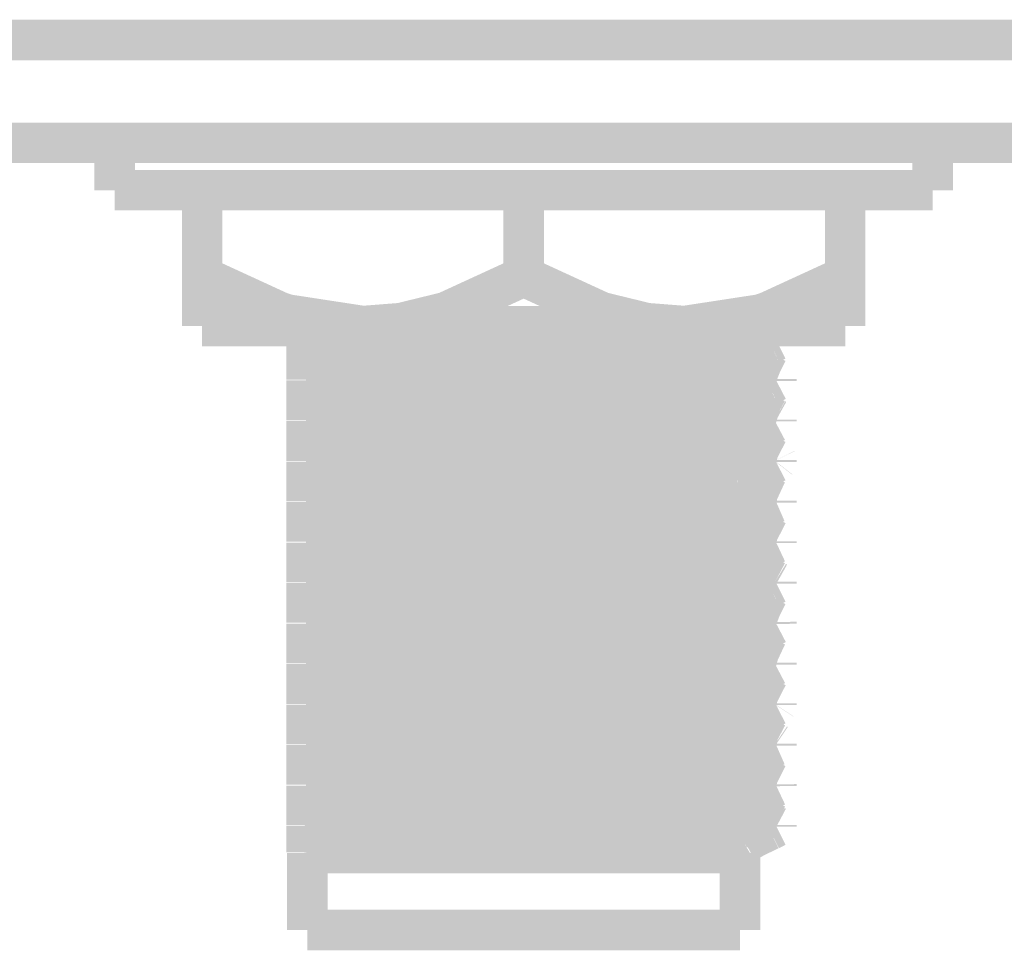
# Model space of a CAD drawing. Header units: millimetres. Extents: x 618 to 1482, y 17 to 575.
# Tile 82 of 96: x 1078 to 1091, y 271 to 282. Entities that reach past the tile are written whole.
import ezdxf

# ---------------------------------------------------------------- set-up
doc = ezdxf.new("R2010")
doc.units = ezdxf.units.MM

# ---------------------------------------------------------------- blocks, each defined once
blk = doc.blocks.new('WASHER_INT_TOOTH_SMA_SS_764701-02_10__38', base_point=(1079.396749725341, 279.8448927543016))
at = {"color": 7, "linetype": 'Continuous', "const_width": 0.5}
for points in [[(1079.646749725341, 280.6812298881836), (1079.646749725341, 280.0970318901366)], [(1084.96830581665, 280.6812298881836), (1079.646749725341, 280.6812298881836)], [(1089.743250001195, 280.6812312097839), (1084.96830581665, 280.6812298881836)], [(1089.743250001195, 280.6812312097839), (1089.743250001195, 280.0970312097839)], [(1084.96830581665, 280.0970318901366), (1079.646749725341, 280.0970318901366)], [(1080.700735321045, 280.095929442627), (1080.631000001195, 280.0970312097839)], [(1080.726251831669, 280.0948927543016), (1080.700735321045, 280.095929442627)], [(1089.743250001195, 280.0970312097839), (1084.96830581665, 280.0970318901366)]]:
    blk.add_lwpolyline(points, dxfattribs=at)
blk = doc.blocks.new('hex-nut_sma_5-16_ss_10__54', base_point=(1080.476250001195, 278.1706312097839))
at = {"color": 7, "linetype": 'Continuous', "const_width": 0.5}
for points in [[(1080.726250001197, 279.0345989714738), (1080.726250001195, 280.0970312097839)], [(1084.695000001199, 279.0345989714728), (1084.695000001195, 280.0970312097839)], [(1088.663750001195, 279.0345989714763), (1088.663750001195, 280.0970312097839)], [(1080.726250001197, 279.0345989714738), (1080.726250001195, 278.4206312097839)], [(1081.688059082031, 278.5925534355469), (1080.726250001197, 279.0345989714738)], [(1084.695000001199, 279.0345989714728), (1083.733194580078, 278.5925534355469)], [(1085.656809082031, 278.5925534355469), (1084.695000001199, 279.0345989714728)], [(1088.663750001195, 279.0345989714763), (1087.701944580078, 278.5925534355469)], [(1088.663750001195, 278.4206312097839), (1088.663750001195, 279.0345989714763)], [(1081.782594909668, 278.5627568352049), (1081.688059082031, 278.5925534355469)], [(1082.710625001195, 278.4206312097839), (1081.782594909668, 278.5627568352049)], [(1083.733194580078, 278.5925534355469), (1083.178289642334, 278.457200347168)], [(1086.211714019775, 278.457200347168), (1085.656809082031, 278.5925534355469)], [(1087.607404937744, 278.5627568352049), (1086.679375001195, 278.4206312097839)], [(1087.701944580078, 278.5925534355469), (1087.607404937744, 278.5627568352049)], [(1083.178289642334, 278.457200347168), (1082.710625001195, 278.4206312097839)], [(1086.679375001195, 278.4206312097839), (1086.211714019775, 278.457200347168)], [(1082.710625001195, 278.4206312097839), (1080.726250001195, 278.4206312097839)], [(1086.679375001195, 278.4206312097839), (1082.710625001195, 278.4206312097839)], [(1088.663750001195, 278.4206312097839), (1086.679375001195, 278.4206312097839)]]:
    blk.add_lwpolyline(points, dxfattribs=at)
blk = doc.blocks.new('Conn_SMA_PCBMount_Octoclock_9__80', base_point=(1081.764894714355, 270.7186329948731))
at = {"color": 7, "linetype": 'Continuous', "const_width": 0.5}
for points in [[(1082.015001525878, 278.3907178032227), (1082.015000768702, 278.4206322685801)], [(1082.015001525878, 278.2606633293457), (1082.015001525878, 278.3907178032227)], [(1082.816077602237, 278.4206326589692), (1082.94149230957, 278.4163945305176)], [(1082.94149230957, 278.4163945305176), (1084.693788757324, 278.3686574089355)], [(1083.568073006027, 278.4206326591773), (1083.87565826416, 278.4121144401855)], [(1083.87565826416, 278.4121144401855), (1085.887174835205, 278.3609631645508)], [(1084.693788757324, 278.3686574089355), (1086.724687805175, 278.3116582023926)], [(1085.887174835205, 278.3609631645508), (1087.321897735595, 278.3117535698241)], [(1086.724687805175, 278.3116582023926), (1087.321878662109, 278.2886822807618)], [(1087.321897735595, 278.3117535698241), (1087.438020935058, 278.3064091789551)], [(1087.507017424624, 278.4206326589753), (1087.56424545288, 278.389531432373)], [(1087.56424545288, 278.389531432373), (1087.749162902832, 278.2966321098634)], [(1082.015000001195, 277.9740249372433), (1082.015001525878, 278.2496693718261)], [(1082.015001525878, 278.2606633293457), (1082.031450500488, 278.2493756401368)], [(1082.015001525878, 278.2496693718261), (1082.022956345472, 278.2552051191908)], [(1082.031450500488, 278.2493756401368), (1082.078062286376, 278.2386334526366)], [(1082.078062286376, 278.2386334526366), (1082.175344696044, 278.2275975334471)], [(1082.175344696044, 278.2275975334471), (1082.185728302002, 278.2266896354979)], [(1082.185728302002, 278.2266896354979), (1082.30044769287, 278.218301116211)], [(1082.30044769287, 278.218301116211), (1082.672056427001, 278.1993191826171)], [(1082.672056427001, 278.1993191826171), (1083.551851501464, 278.165078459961)], [(1087.321878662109, 278.2886822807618), (1087.57544921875, 278.2756550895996)], [(1087.438020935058, 278.3064091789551), (1087.57544921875, 278.2987225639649)], [(1087.562025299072, 278.1207783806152), (1087.737158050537, 278.2050870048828)], [(1087.57544921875, 278.2987225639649), (1087.684229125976, 278.2905743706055)], [(1087.57544921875, 278.2756550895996), (1087.624967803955, 278.272271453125)], [(1087.624967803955, 278.272271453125), (1087.684221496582, 278.2675030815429)], [(1087.684221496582, 278.2675030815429), (1087.802831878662, 278.2509816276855)], [(1087.684229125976, 278.2905743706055), (1087.729109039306, 278.2861188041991)], [(1087.729109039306, 278.2861188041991), (1087.815000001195, 278.2667012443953)], [(1087.737158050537, 278.2050870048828), (1087.815000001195, 278.2436312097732)], [(1087.749162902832, 278.2966321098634), (1087.815000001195, 278.2667012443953)], [(1087.802831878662, 278.2509816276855), (1087.815000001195, 278.2436312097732)], [(1087.815000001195, 278.2667012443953), (1087.815000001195, 278.2436312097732)], [(1083.551851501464, 278.165078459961), (1085.17334197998, 278.1165631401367)], [(1085.17334197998, 278.1165631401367), (1086.431944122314, 278.0731938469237)], [(1086.431944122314, 278.0731938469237), (1086.893583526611, 278.0527127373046)], [(1087.440447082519, 278.0552914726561), (1087.562025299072, 278.1207783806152)], [(1082.015000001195, 277.9740249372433), (1082.566026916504, 277.9521535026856)], [(1082.015000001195, 277.9509549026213), (1082.015000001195, 277.9740249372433)], [(1082.015000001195, 277.9509549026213), (1082.826383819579, 277.9201520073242)], [(1082.015001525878, 277.7606633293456), (1082.015000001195, 277.9509549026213)], [(1082.566026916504, 277.9521535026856), (1083.87565826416, 277.9121144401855)], [(1086.893583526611, 278.0527127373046), (1087.121446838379, 278.039937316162)], [(1087.121446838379, 278.039937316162), (1087.202375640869, 278.033803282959)], [(1087.202375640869, 278.033803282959), (1087.230180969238, 278.0313122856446)], [(1087.230180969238, 278.0313122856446), (1087.328310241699, 278.0189335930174)], [(1087.354585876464, 278.0125172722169), (1087.3896925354, 277.9909184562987)], [(1087.365842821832, 278.0055916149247), (1087.406618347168, 278.0297406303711)], [(1087.3896925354, 277.9909184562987), (1087.428777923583, 277.9610760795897)], [(1087.406618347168, 278.0297406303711), (1087.440447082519, 278.0552914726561)], [(1087.428777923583, 277.9610760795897), (1087.56177734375, 277.8895238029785)], [(1082.015001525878, 277.8961194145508), (1082.015001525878, 277.8483403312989)], [(1082.826383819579, 277.9201520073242), (1084.693788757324, 277.8686574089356)], [(1083.87565826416, 277.9121144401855), (1085.887174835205, 277.8609631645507)], [(1084.693788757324, 277.8686574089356), (1086.615732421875, 277.815369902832)], [(1085.887174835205, 277.8609631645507), (1087.106424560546, 277.8206952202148)], [(1087.56177734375, 277.8895238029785), (1087.733511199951, 277.8076184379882)], [(1082.015000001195, 277.4740249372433), (1082.015001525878, 277.7496693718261)], [(1082.050844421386, 277.7436001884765), (1082.015001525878, 277.7606633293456)], [(1082.015001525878, 277.7496693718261), (1082.025642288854, 277.755597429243)], [(1082.050844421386, 277.7436001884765), (1082.112024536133, 277.7340634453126)], [(1082.112024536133, 277.7340634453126), (1082.240701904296, 277.722352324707)], [(1082.240701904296, 277.722352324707), (1082.251573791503, 277.7215703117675)], [(1082.251573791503, 277.7215703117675), (1082.447168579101, 277.7101033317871)], [(1082.447168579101, 277.7101033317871), (1082.979933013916, 277.6862576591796)], [(1086.615732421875, 277.815369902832), (1087.321878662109, 277.7886822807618)], [(1087.106424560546, 277.8206952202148), (1087.530397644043, 277.8014729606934)], [(1087.321878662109, 277.7886822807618), (1087.684221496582, 277.7675030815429)], [(1087.530397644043, 277.8014729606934), (1087.57544921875, 277.7987225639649)], [(1087.57544921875, 277.7987225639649), (1087.684229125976, 277.7905743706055)], [(1087.684221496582, 277.7675030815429), (1087.787183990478, 277.7547352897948)], [(1087.684229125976, 277.7905743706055), (1087.772127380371, 277.7804692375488)], [(1087.717611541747, 277.6929600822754), (1087.815000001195, 277.7436312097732)], [(1087.733511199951, 277.8076184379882), (1087.815000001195, 277.7667012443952)], [(1087.772127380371, 277.7804692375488), (1087.815000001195, 277.7667012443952)], [(1087.787183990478, 277.7547352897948), (1087.815000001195, 277.7436312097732)], [(1087.815000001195, 277.7667012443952), (1087.815000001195, 277.7436312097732)], [(1082.979933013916, 277.6862576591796), (1084.386202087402, 277.6387913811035)], [(1084.386202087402, 277.6387913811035), (1086.069471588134, 277.5870679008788)], [(1086.069471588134, 277.5870679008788), (1086.825739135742, 277.5560162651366)], [(1087.405222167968, 277.5344670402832), (1087.566137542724, 277.6207669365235)], [(1087.566137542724, 277.6207669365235), (1087.717611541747, 277.6929600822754)], [(1082.015000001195, 277.4740249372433), (1082.82377456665, 277.4433110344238)], [(1082.015000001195, 277.4509549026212), (1082.015000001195, 277.4740249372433)], [(1086.825739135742, 277.5560162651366), (1087.146211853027, 277.5382016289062)], [(1087.146211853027, 277.5382016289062), (1087.190782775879, 277.5347760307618)], [(1087.190782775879, 277.5347760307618), (1087.341196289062, 277.516267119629)], [(1087.341196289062, 277.516267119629), (1087.352617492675, 277.513181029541)], [(1087.352617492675, 277.513181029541), (1087.380647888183, 277.4927189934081)], [(1087.361481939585, 277.5067100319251), (1087.405222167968, 277.5344670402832)], [(1087.380647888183, 277.4927189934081), (1087.573362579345, 277.3895581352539)], [(1082.015000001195, 277.4509549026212), (1082.715402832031, 277.42388278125)], [(1082.015001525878, 277.2601788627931), (1082.015000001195, 277.4509549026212)], [(1082.715402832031, 277.42388278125), (1084.693788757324, 277.3686574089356)], [(1082.82377456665, 277.4433110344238), (1084.693784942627, 277.3917286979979)], [(1084.693784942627, 277.3917286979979), (1086.671411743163, 277.3365567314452)], [(1084.693788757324, 277.3686574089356), (1086.502500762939, 277.3191159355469)], [(1087.573362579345, 277.3895581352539), (1087.686384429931, 277.3353474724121)], [(1082.015000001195, 276.9740249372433), (1082.015001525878, 277.2522404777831)], [(1082.029142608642, 277.252713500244), (1082.015001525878, 277.2601788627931)], [(1082.022525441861, 277.2562068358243), (1082.015001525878, 277.2522404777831)], [(1082.040964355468, 277.2460682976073), (1082.029142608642, 277.252713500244)], [(1082.040964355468, 277.2460682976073), (1082.061628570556, 277.241410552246)], [(1082.061628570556, 277.241410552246), (1082.082903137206, 277.2379048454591)], [(1082.082903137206, 277.2379048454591), (1082.206892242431, 277.2249348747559)], [(1082.206892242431, 277.2249348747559), (1082.316133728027, 277.2173245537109)], [(1082.316133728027, 277.2173245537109), (1082.527364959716, 277.2060940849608)], [(1086.502500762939, 277.3191159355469), (1087.321878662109, 277.2886822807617)], [(1086.671411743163, 277.3365567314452), (1087.321897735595, 277.3117535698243)], [(1087.321878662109, 277.2886822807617), (1087.520261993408, 277.2789853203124)], [(1087.321897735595, 277.3117535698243), (1087.57544921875, 277.2987225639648)], [(1087.520261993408, 277.2789853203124), (1087.57544921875, 277.2756550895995)], [(1087.57544921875, 277.2987225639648), (1087.611421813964, 277.2963078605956)], [(1087.57544921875, 277.2756550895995), (1087.684221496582, 277.2675030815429)], [(1087.611421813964, 277.2963078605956), (1087.684229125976, 277.2905743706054)], [(1087.80326675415, 277.2364094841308), (1087.672952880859, 277.167477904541)], [(1087.684221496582, 277.2675030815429), (1087.765276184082, 277.2584508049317)], [(1087.684229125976, 277.2905743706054), (1087.800527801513, 277.2747166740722)], [(1087.686384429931, 277.3353474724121), (1087.800527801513, 277.2747166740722)], [(1087.765276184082, 277.2584508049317), (1087.815000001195, 277.2436312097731)], [(1087.800527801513, 277.2747166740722), (1087.815000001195, 277.2667012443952)], [(1087.815000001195, 277.2667012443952), (1087.815000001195, 277.2436312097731)], [(1082.527364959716, 277.2060940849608), (1083.246553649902, 277.1759808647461)], [(1083.246553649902, 277.1759808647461), (1084.584875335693, 277.1331761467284)], [(1084.584875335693, 277.1331761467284), (1085.94083618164, 277.0916760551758)], [(1087.576246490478, 277.120732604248), (1087.375711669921, 277.0134327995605)], [(1087.672952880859, 277.167477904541), (1087.576246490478, 277.120732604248)], [(1082.015000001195, 276.9740249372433), (1083.002432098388, 276.9375165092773)], [(1082.015000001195, 276.9509549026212), (1082.015000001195, 276.9740249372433)], [(1085.94083618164, 277.0916760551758), (1086.753217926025, 277.0594075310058)], [(1086.753217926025, 277.0594075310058), (1087.03898071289, 277.0450718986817)], [(1087.03898071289, 277.0450718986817), (1087.112772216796, 277.0405209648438)], [(1087.112772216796, 277.0405209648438), (1087.249506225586, 277.0294087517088)], [(1087.249506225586, 277.0294087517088), (1087.364061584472, 277.0073750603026)], [(1087.55481552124, 276.902196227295), (1087.364061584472, 277.0073750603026)], [(1087.375711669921, 277.0134327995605), (1087.366111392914, 277.0062678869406)], [(1082.015000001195, 276.9509549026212), (1082.566038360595, 276.9290822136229)], [(1082.015001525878, 276.7581189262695), (1082.015000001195, 276.9509549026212)], [(1082.566038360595, 276.9290822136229), (1083.875711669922, 276.8890431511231)], [(1083.002432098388, 276.9375165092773), (1084.693784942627, 276.8917286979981)], [(1083.875711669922, 276.8890431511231), (1085.887174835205, 276.8378918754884)], [(1084.693784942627, 276.8917286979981), (1086.339033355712, 276.8474171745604)], [(1087.600271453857, 276.8772824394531), (1087.55481552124, 276.902196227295)], [(1087.813905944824, 276.768910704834), (1087.600271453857, 276.8772824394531)], [(1082.015000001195, 276.4740249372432), (1082.015001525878, 276.749669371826)], [(1082.030477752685, 276.7498295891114), (1082.015001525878, 276.7581189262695)], [(1082.024739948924, 276.7530447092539), (1082.015001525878, 276.749669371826)], [(1082.030477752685, 276.7498295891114), (1082.127165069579, 276.7323353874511)], [(1082.127165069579, 276.7323353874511), (1082.166651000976, 276.728383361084)], [(1085.887174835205, 276.8378918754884), (1087.01001953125, 276.8013508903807)], [(1086.339033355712, 276.8474171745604), (1087.321897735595, 276.8117535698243)], [(1087.01001953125, 276.8013508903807), (1087.460653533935, 276.7822049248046)], [(1087.321897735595, 276.8117535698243), (1087.57544921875, 276.7987225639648)], [(1087.460653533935, 276.7822049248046), (1087.57544921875, 276.7756550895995)], [(1087.57544921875, 276.7987225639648), (1087.813905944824, 276.768910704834)], [(1087.57544921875, 276.7756550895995), (1087.684221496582, 276.7675030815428)], [(1087.812330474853, 276.7401822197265), (1087.59387802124, 276.6267331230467)], [(1087.684221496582, 276.7675030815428), (1087.737234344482, 276.7621205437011)], [(1087.737234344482, 276.7621205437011), (1087.815000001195, 276.7436312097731)], [(1087.815000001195, 276.7436312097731), (1087.812330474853, 276.7401822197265)], [(1087.813905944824, 276.768910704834), (1087.815000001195, 276.7667012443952)], [(1087.815000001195, 276.7667012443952), (1087.815000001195, 276.7436312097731)], [(1082.166651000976, 276.728383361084), (1082.228708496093, 276.7232411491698)], [(1082.228708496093, 276.7232411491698), (1082.400747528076, 276.7125332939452)], [(1082.400747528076, 276.7125332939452), (1082.830492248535, 276.6924031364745)], [(1082.830492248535, 276.6924031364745), (1083.49271987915, 276.6671269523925)], [(1083.49271987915, 276.6671269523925), (1085.447317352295, 276.6081441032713)], [(1087.571878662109, 276.6147587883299), (1087.362714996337, 276.5017178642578)], [(1087.582666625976, 276.6207135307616), (1087.571878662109, 276.6147587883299)], [(1087.59387802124, 276.6267331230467), (1087.582666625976, 276.6207135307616)], [(1085.447317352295, 276.6081441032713), (1086.380808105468, 276.5752423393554)], [(1086.380808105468, 276.5752423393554), (1086.922605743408, 276.5512593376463)], [(1086.922605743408, 276.5512593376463), (1087.267187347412, 276.5275166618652)], [(1087.267187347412, 276.5275166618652), (1087.298448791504, 276.5236561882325)], [(1087.362714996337, 276.5017178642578), (1087.563165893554, 276.3895276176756)], [(1082.015000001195, 276.4740249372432), (1083.18966506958, 276.4316914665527)], [(1082.015000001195, 276.4509549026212), (1082.015000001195, 276.4740249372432)], [(1082.015000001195, 276.4509549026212), (1083.165075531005, 276.4093716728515)], [(1082.015001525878, 276.2591374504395), (1082.015000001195, 276.4509549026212)], [(1083.165075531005, 276.4093716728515), (1084.716299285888, 276.3681386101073)], [(1083.18966506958, 276.4316914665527), (1085.510835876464, 276.3713811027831)], [(1084.716299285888, 276.3681386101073), (1086.338972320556, 276.3243497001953)], [(1085.510835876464, 276.3713811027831), (1086.901853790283, 276.3284428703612)], [(1087.563165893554, 276.3895276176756), (1087.747904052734, 276.2976353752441)], [(1082.015000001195, 275.9740249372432), (1082.015001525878, 276.2496693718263)], [(1082.033190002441, 276.2486432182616), (1082.015001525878, 276.2591374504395)], [(1082.02508121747, 276.2533229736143), (1082.015001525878, 276.2496693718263)], [(1082.033190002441, 276.2486432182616), (1082.131075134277, 276.2319119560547)], [(1086.338972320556, 276.3243497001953), (1087.321878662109, 276.2886822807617)], [(1086.901853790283, 276.3284428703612), (1087.321897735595, 276.3117535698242)], [(1087.321878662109, 276.2886822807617), (1087.396620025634, 276.285313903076)], [(1087.321897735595, 276.3117535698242), (1087.450285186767, 276.3057988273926)], [(1087.396620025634, 276.285313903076), (1087.57544921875, 276.2756550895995)], [(1087.450285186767, 276.3057988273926), (1087.57544921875, 276.2987225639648)], [(1087.57544921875, 276.2987225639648), (1087.684229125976, 276.2905743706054)], [(1087.57544921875, 276.2756550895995), (1087.684221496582, 276.2675030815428)], [(1087.684221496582, 276.2675030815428), (1087.703230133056, 276.265736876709)], [(1087.684229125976, 276.2905743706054), (1087.735334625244, 276.2854130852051)], [(1087.703230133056, 276.265736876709), (1087.815000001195, 276.2436312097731)], [(1087.735334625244, 276.2854130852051), (1087.815000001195, 276.2667012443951)], [(1087.747904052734, 276.2976353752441), (1087.815000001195, 276.2667012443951)], [(1087.815000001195, 276.2667012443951), (1087.815000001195, 276.2436312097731)], [(1082.131075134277, 276.2319119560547), (1082.148344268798, 276.2301304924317)], [(1082.148344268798, 276.2301304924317), (1082.183019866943, 276.2269223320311)], [(1082.183019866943, 276.2269223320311), (1082.401506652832, 276.2124913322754)], [(1082.401506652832, 276.2124913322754), (1082.822580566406, 276.1927388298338)], [(1082.822580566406, 276.1927388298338), (1083.815996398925, 276.1562474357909)], [(1083.815996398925, 276.1562474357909), (1085.440927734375, 276.1083462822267)], [(1087.752077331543, 276.2162259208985), (1087.570013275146, 276.1207516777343)], [(1087.815000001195, 276.2436312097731), (1087.752077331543, 276.2162259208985)], [(1085.440927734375, 276.1083462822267), (1086.594583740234, 276.0664342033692)], [(1086.594583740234, 276.0664342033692), (1087.00696395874, 276.0468495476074)], [(1087.00696395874, 276.0468495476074), (1087.130766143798, 276.0392964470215)], [(1087.130766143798, 276.0392964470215), (1087.189989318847, 276.0348408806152)], [(1087.189989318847, 276.0348408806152), (1087.269350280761, 276.0272725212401)], [(1087.269350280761, 276.0272725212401), (1087.332082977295, 276.0182126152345)], [(1087.361929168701, 276.0091641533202), (1087.421949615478, 275.9650509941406)], [(1087.465940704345, 276.0586445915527), (1087.366613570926, 276.0057212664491)], [(1087.570013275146, 276.1207516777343), (1087.465940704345, 276.0586445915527)], [(1082.015000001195, 275.9740249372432), (1082.566026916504, 275.9521535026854)], [(1082.015000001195, 275.9509549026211), (1082.015000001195, 275.9740249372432)], [(1082.015000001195, 275.9509549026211), (1083.043188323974, 275.9131558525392)], [(1082.015001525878, 275.7606633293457), (1082.015000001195, 275.9509549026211)], [(1082.566026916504, 275.9521535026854), (1083.87565826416, 275.9121144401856)], [(1083.043188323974, 275.9131558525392), (1085.369913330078, 275.8520329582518)], [(1083.87565826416, 275.9121144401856), (1085.887174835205, 275.8609631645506)], [(1087.421949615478, 275.9650509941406), (1087.562456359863, 275.8895276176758)], [(1087.562456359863, 275.8895276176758), (1087.730180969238, 275.8097241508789)], [(1082.025311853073, 275.755985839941), (1082.015001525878, 275.7606633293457)], [(1085.369913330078, 275.8520329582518), (1086.814451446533, 275.8085148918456)], [(1085.887174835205, 275.8609631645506), (1087.12325881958, 275.8200276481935)], [(1086.814451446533, 275.8085148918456), (1087.57544921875, 275.7756550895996)], [(1087.12325881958, 275.8200276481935), (1087.541288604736, 275.8008320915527)], [(1087.541288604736, 275.8008320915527), (1087.57544921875, 275.7987225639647)], [(1087.57544921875, 275.7987225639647), (1087.684229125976, 275.7905743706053)], [(1087.57544921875, 275.7756550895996), (1087.663461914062, 275.769284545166)], [(1087.663461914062, 275.769284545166), (1087.684221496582, 275.767503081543)], [(1087.684221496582, 275.767503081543), (1087.815000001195, 275.743631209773)], [(1087.684229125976, 275.7905743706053), (1087.776533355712, 275.7797444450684)], [(1087.730180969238, 275.8097241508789), (1087.815000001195, 275.7667012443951)], [(1087.776533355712, 275.7797444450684), (1087.815000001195, 275.7667012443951)], [(1087.815000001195, 275.7667012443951), (1087.815000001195, 275.743631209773)], [(1082.015000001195, 275.4740249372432), (1082.015001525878, 275.7496693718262)], [(1082.015001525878, 275.7496693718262), (1082.025311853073, 275.755985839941)], [(1082.054205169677, 275.7428753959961), (1082.086992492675, 275.7373135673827)], [(1082.086992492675, 275.7373135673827), (1082.100366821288, 275.7355054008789)], [(1082.100366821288, 275.7355054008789), (1082.249700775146, 275.721703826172)], [(1082.249700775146, 275.721703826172), (1082.375467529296, 275.7138951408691)], [(1082.375467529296, 275.7138951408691), (1082.90809463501, 275.6891720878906)], [(1082.90809463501, 275.6891720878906), (1083.924089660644, 275.6527760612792)], [(1083.924089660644, 275.6527760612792), (1085.794527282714, 275.5967496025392)], [(1087.746126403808, 275.7113354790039), (1087.563204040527, 275.6207745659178)], [(1087.815000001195, 275.743631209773), (1087.746126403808, 275.7113354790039)], [(1085.794527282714, 275.5967496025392), (1086.636076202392, 275.5646412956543)], [(1086.636076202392, 275.5646412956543), (1086.947958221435, 275.5499623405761)], [(1086.947958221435, 275.5499623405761), (1087.093233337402, 275.5417950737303)], [(1087.093233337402, 275.5417950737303), (1087.198808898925, 275.5341084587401)], [(1087.198808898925, 275.5341084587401), (1087.235319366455, 275.5308201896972)], [(1087.235319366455, 275.5308201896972), (1087.340101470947, 275.5165188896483)], [(1087.340101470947, 275.5165188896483), (1087.354776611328, 275.5124524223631)], [(1087.475111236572, 275.5730641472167), (1087.36173461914, 275.5092862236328)], [(1087.563204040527, 275.6207745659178), (1087.475111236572, 275.5730641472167)], [(1082.015000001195, 275.4509549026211), (1082.015000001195, 275.4740249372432)], [(1082.015000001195, 275.4740249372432), (1082.845838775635, 275.4425824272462)], [(1082.015000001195, 275.4509549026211), (1082.924803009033, 275.4169324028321)], [(1082.015001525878, 275.2606633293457), (1082.015000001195, 275.4509549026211)], [(1082.845838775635, 275.4425824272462), (1084.693784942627, 275.391728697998)], [(1082.924803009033, 275.4169324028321), (1084.693788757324, 275.3686574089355)], [(1087.36173461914, 275.5092862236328), (1087.37553237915, 275.496766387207)], [(1087.37553237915, 275.496766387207), (1087.575845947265, 275.3895657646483)], [(1084.693784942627, 275.391728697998), (1086.692522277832, 275.335835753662)], [(1084.693788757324, 275.3686574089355), (1086.709387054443, 275.3121884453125)], [(1086.692522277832, 275.335835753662), (1087.321897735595, 275.3117535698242)], [(1086.709387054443, 275.3121884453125), (1087.321878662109, 275.2886822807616)], [(1087.321878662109, 275.2886822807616), (1087.57544921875, 275.2756550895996)], [(1087.321897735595, 275.3117535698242), (1087.57544921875, 275.2987225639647)], [(1087.57544921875, 275.2987225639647), (1087.620798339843, 275.2956402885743)], [(1087.57544921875, 275.2756550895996), (1087.61816619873, 275.2727597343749)], [(1087.575845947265, 275.3895657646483), (1087.674204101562, 275.3421605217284)], [(1087.61816619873, 275.2727597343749), (1087.684221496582, 275.267503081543)], [(1087.620798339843, 275.2956402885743), (1087.684229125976, 275.2905743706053)], [(1087.674204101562, 275.3421605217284), (1087.8030569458, 275.2739842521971)], [(1087.684229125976, 275.2905743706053), (1087.8030569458, 275.2739842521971)], [(1087.8030569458, 275.2739842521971), (1087.815000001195, 275.2667012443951)], [(1082.015000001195, 274.9740249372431), (1082.015001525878, 275.2496693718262)], [(1082.015001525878, 275.2606633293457), (1082.047872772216, 275.244283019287)], [(1082.015001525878, 275.2511723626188), (1082.019876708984, 275.2548153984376)], [(1082.015001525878, 275.2496693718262), (1082.015001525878, 275.2511723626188)], [(1082.019876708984, 275.2548153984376), (1082.023179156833, 275.2565880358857)], [(1082.047872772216, 275.244283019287), (1082.074712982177, 275.2391598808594)], [(1082.074712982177, 275.2391598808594), (1082.087835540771, 275.2371914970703)], [(1082.087835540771, 275.2371914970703), (1082.273870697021, 275.2200329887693)], [(1082.273870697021, 275.2200329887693), (1082.326334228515, 275.2167065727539)], [(1082.326334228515, 275.2167065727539), (1082.731748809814, 275.196660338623)], [(1082.731748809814, 275.196660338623), (1083.919462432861, 275.1529248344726)], [(1083.919462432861, 275.1529248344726), (1085.772554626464, 275.0974972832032)], [(1087.56225036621, 275.1207783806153), (1087.735124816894, 275.2037594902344)], [(1087.684221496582, 275.267503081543), (1087.800981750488, 275.2515194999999)], [(1087.735124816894, 275.2037594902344), (1087.815000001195, 275.243631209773)], [(1087.800981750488, 275.2515194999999), (1087.815000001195, 275.243631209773)], [(1087.815000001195, 275.2667012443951), (1087.815000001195, 275.243631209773)], [(1085.772554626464, 275.0974972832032), (1086.542108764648, 275.068658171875)], [(1086.542108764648, 275.068658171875), (1087.196554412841, 275.0342953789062)], [(1087.196554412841, 275.0342953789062), (1087.256132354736, 275.0287182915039)], [(1087.256132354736, 275.0287182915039), (1087.297388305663, 275.0238011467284)], [(1087.390939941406, 275.0197156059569), (1087.435068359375, 275.0523236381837)], [(1087.435068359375, 275.0523236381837), (1087.56225036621, 275.1207783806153)], [(1082.015000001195, 274.9740249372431), (1083.025652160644, 274.9367802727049)], [(1082.015000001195, 274.9509549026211), (1082.015000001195, 274.9740249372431)], [(1082.015001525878, 274.7606633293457), (1082.015000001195, 274.9509549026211)], [(1082.015000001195, 274.9509549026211), (1082.810262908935, 274.9206898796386)], [(1082.810262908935, 274.9206898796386), (1084.693788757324, 274.8686574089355)], [(1083.025652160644, 274.9367802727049), (1085.393045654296, 274.8744977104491)], [(1087.297388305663, 275.0238011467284), (1087.353006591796, 275.0130551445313)], [(1087.353006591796, 275.0130551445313), (1087.471578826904, 274.9500706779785)], [(1087.367333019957, 275.0054450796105), (1087.390939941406, 275.0197156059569)], [(1087.471578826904, 274.9500706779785), (1087.575140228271, 274.8895657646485)], [(1084.693788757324, 274.8686574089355), (1086.599802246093, 274.8159039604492)], [(1085.393045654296, 274.8744977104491), (1086.853418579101, 274.8301938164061)], [(1086.599802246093, 274.8159039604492), (1087.321878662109, 274.7886822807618)], [(1086.853418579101, 274.8301938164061), (1087.362058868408, 274.8099644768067)], [(1087.321878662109, 274.7886822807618), (1087.684221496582, 274.767503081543)], [(1087.362058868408, 274.8099644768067), (1087.57544921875, 274.7987225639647)], [(1087.575140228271, 274.8895657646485), (1087.604101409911, 274.8736432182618)], [(1087.57544921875, 274.7987225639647), (1087.814512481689, 274.7681744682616)], [(1087.604101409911, 274.8736432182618), (1087.814512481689, 274.7681744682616)], [(1082.015000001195, 274.4740249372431), (1082.015001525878, 274.7496693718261)], [(1082.027288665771, 274.7517178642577), (1082.015001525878, 274.7606633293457)], [(1082.026096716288, 274.7556321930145), (1082.015001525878, 274.7496693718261)], [(1082.027288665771, 274.7517178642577), (1082.054258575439, 274.7428639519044)], [(1082.054258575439, 274.7428639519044), (1082.133600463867, 274.7316411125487)], [(1082.133600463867, 274.7316411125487), (1082.184755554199, 274.7267735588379)], [(1082.184755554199, 274.7267735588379), (1082.24492477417, 274.7220471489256)], [(1082.24492477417, 274.7220471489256), (1082.412138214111, 274.7119267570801)], [(1082.412138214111, 274.7119267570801), (1082.847200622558, 274.6917012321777)], [(1082.847200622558, 274.6917012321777), (1083.922067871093, 274.6528409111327)], [(1087.567213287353, 274.6207631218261), (1087.71342300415, 274.6904843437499)], [(1087.684221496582, 274.767503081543), (1087.78443359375, 274.7552655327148)], [(1087.71342300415, 274.6904843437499), (1087.815000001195, 274.743631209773)], [(1087.78443359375, 274.7552655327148), (1087.815000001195, 274.743631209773)], [(1087.814512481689, 274.7681744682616), (1087.815000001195, 274.743631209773)], [(1083.922067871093, 274.6528409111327), (1085.555822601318, 274.6046727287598)], [(1085.555822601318, 274.6046727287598), (1086.669931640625, 274.5631573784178)], [(1086.669931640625, 274.5631573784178), (1087.0632421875, 274.5436490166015)], [(1087.0632421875, 274.5436490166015), (1087.153276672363, 274.5376866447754)], [(1087.400652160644, 274.5314763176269), (1087.567213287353, 274.6207631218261)], [(1082.015000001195, 274.4509549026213), (1082.015000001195, 274.4740249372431)], [(1082.015000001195, 274.4740249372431), (1082.48722290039, 274.4549954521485)], [(1082.015000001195, 274.4509549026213), (1082.566038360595, 274.429082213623)], [(1082.015001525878, 274.2596982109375), (1082.015000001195, 274.4509549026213)], [(1082.48722290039, 274.4549954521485), (1083.87565826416, 274.4121144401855)], [(1082.566038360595, 274.429082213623), (1083.875711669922, 274.389043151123)], [(1087.153276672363, 274.5376866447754), (1087.231233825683, 274.5312131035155)], [(1087.231233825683, 274.5312131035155), (1087.301958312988, 274.5231679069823)], [(1087.301958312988, 274.5231679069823), (1087.338842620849, 274.516801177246)], [(1087.364988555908, 274.5054104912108), (1087.400652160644, 274.5314763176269)], [(1087.44705795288, 274.4576199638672), (1087.364988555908, 274.5054104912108)], [(1087.473497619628, 274.437642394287), (1087.44705795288, 274.4576199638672)], [(1087.56230758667, 274.3895238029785), (1087.473497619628, 274.437642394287)], [(1083.87565826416, 274.4121144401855), (1085.887174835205, 274.3609631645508)], [(1083.875711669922, 274.389043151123), (1085.887174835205, 274.3378918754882)], [(1085.887174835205, 274.3609631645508), (1087.002786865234, 274.3246930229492)], [(1085.887174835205, 274.3378918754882), (1087.08755706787, 274.2983639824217)], [(1087.002786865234, 274.3246930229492), (1087.462385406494, 274.3051846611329)], [(1087.462385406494, 274.3051846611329), (1087.57544921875, 274.2987225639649)], [(1087.746484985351, 274.2987263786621), (1087.56230758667, 274.3895238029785)], [(1082.015000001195, 273.9740249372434), (1082.015001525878, 274.2496693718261)], [(1082.035139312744, 274.2479107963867), (1082.015001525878, 274.2596982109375)], [(1082.02313669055, 274.2551190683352), (1082.015001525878, 274.2496693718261)], [(1082.035139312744, 274.2479107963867), (1082.114454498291, 274.2337773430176)], [(1082.114454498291, 274.2337773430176), (1082.190866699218, 274.2262509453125)], [(1082.190866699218, 274.2262509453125), (1082.200865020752, 274.2254231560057)], [(1082.200865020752, 274.2254231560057), (1082.434522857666, 274.2107556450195)], [(1082.434522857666, 274.2107556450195), (1083.706747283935, 274.1598370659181)], [(1087.08755706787, 274.2983639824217), (1087.512026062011, 274.2794545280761)], [(1087.512026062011, 274.2794545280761), (1087.57544921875, 274.2756550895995)], [(1087.57544921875, 274.2987225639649), (1087.684229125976, 274.2905743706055)], [(1087.57544921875, 274.2756550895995), (1087.684221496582, 274.2675030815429)], [(1087.661905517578, 274.1613591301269), (1087.804952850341, 274.2369473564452)], [(1087.684221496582, 274.2675030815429), (1087.76163696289, 274.2589772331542)], [(1087.684229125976, 274.2905743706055), (1087.741335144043, 274.2847035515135)], [(1087.741335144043, 274.2847035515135), (1087.815000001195, 274.266701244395)], [(1087.815000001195, 274.266701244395), (1087.746484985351, 274.2987263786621)], [(1087.76163696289, 274.2589772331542), (1087.815000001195, 274.2436312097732)], [(1087.815000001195, 274.266701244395), (1087.815000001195, 274.2436312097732)], [(1083.706747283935, 274.1598370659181), (1085.600229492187, 274.1032307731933)], [(1085.600229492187, 274.1032307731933), (1086.712068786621, 274.0612805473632)], [(1086.712068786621, 274.0612805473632), (1087.105726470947, 274.04098635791)], [(1087.371969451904, 274.0104001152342), (1087.578191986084, 274.1207287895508)], [(1087.578191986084, 274.1207287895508), (1087.661905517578, 274.1613591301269)], [(1082.015000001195, 273.9740249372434), (1082.566026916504, 273.9521535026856)], [(1082.015000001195, 273.9509549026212), (1082.015000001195, 273.9740249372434)], [(1082.015001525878, 273.7580731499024), (1082.015000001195, 273.9509549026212)], [(1082.015000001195, 273.9509549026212), (1082.566038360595, 273.929082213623)], [(1082.566026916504, 273.9521535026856), (1083.87565826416, 273.9121144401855)], [(1087.105726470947, 274.04098635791), (1087.319334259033, 274.0205128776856)], [(1087.319334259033, 274.0205128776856), (1087.335653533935, 274.0174878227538)], [(1087.353128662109, 274.0130169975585), (1087.38994430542, 273.9895833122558)], [(1087.365282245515, 274.0052810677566), (1087.371969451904, 274.0104001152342)], [(1087.38994430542, 273.9895833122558), (1087.415334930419, 273.9690297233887)], [(1087.415334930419, 273.9690297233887), (1087.563364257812, 273.8895276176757)], [(1082.566038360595, 273.929082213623), (1083.875711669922, 273.8890431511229)], [(1083.87565826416, 273.9121144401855), (1085.887174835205, 273.8609631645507)], [(1083.875711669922, 273.8890431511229), (1085.887174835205, 273.8378918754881)], [(1085.887174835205, 273.8609631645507), (1087.139890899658, 273.8193677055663)], [(1085.887174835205, 273.8378918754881), (1086.996713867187, 273.8018506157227)], [(1087.139890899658, 273.8193677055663), (1087.551992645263, 273.8001874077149)], [(1087.563364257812, 273.8895276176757), (1087.72637008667, 273.8120892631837)], [(1082.015000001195, 273.4740249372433), (1082.015001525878, 273.7496693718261)], [(1082.02942489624, 273.7503712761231), (1082.015001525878, 273.7580731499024)], [(1082.015001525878, 273.7496693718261), (1082.022712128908, 273.7539685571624)], [(1082.02942489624, 273.7503712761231), (1082.161276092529, 273.7288830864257)], [(1082.161276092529, 273.7288830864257), (1082.258856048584, 273.721059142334)], [(1082.258856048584, 273.721059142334), (1082.322092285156, 273.7169621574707)], [(1082.322092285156, 273.7169621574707), (1082.61638092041, 273.7018635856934)], [(1082.61638092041, 273.7018635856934), (1083.477277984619, 273.667664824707)], [(1086.996713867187, 273.8018506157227), (1087.451765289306, 273.7826550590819)], [(1087.451765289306, 273.7826550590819), (1087.57544921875, 273.7756550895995)], [(1087.551992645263, 273.8001874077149), (1087.57544921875, 273.7987225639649)], [(1087.57544921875, 273.7987225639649), (1087.684229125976, 273.7905743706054)], [(1087.57544921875, 273.7756550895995), (1087.684221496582, 273.7675030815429)], [(1087.813101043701, 273.7407239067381), (1087.596811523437, 273.6295674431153)], [(1087.684221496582, 273.7675030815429), (1087.732733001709, 273.7626393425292)], [(1087.684229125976, 273.7905743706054), (1087.780706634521, 273.7790234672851)], [(1087.72637008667, 273.8120892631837), (1087.815000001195, 273.7667012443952)], [(1087.732733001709, 273.7626393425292), (1087.815000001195, 273.7436312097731)], [(1087.780706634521, 273.7790234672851), (1087.815000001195, 273.7667012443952)], [(1087.815000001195, 273.7436312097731), (1087.813101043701, 273.7407239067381)], [(1087.815000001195, 273.7667012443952), (1087.815000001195, 273.7436312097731)], [(1082.015001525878, 273.6687977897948), (1082.015000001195, 273.5593775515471)], [(1083.477277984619, 273.667664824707), (1085.074953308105, 273.619469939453)], [(1085.074953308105, 273.619469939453), (1086.126928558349, 273.5849621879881)], [(1086.126928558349, 273.5849621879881), (1086.89364074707, 273.5527127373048)], [(1087.537325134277, 273.5951779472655), (1087.366606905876, 273.5039859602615)], [(1087.555155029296, 273.6054776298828), (1087.537325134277, 273.5951779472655)], [(1087.564226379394, 273.6117566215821), (1087.555155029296, 273.6054776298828)], [(1087.596811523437, 273.6295674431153), (1087.564226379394, 273.6117566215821)], [(1082.015000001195, 273.4509549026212), (1082.015000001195, 273.4740249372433)], [(1082.015000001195, 273.4740249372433), (1082.868059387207, 273.441850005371)], [(1082.015000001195, 273.4509549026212), (1083.147455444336, 273.4099133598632)], [(1082.015001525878, 273.2595379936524), (1082.015000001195, 273.4509549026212)], [(1086.89364074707, 273.5527127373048), (1087.054155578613, 273.5441907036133)], [(1087.054155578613, 273.5441907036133), (1087.206663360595, 273.5334370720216)], [(1087.206663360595, 273.5334370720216), (1087.294599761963, 273.5241749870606)], [(1087.294599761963, 273.5241749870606), (1087.32120727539, 273.5201962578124)], [(1087.32120727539, 273.5201962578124), (1087.356733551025, 273.5117200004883)], [(1087.370641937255, 273.5008252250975), (1087.356733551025, 273.5117200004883)], [(1087.578562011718, 273.3895772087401), (1087.370641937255, 273.5008252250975)], [(1082.868059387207, 273.441850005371), (1084.693784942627, 273.3917286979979)], [(1083.147455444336, 273.4099133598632), (1085.485567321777, 273.3489850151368)], [(1084.693784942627, 273.3917286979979), (1086.71346496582, 273.3351185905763)], [(1085.485567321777, 273.3489850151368), (1086.961298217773, 273.3031781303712)], [(1086.71346496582, 273.3351185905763), (1087.321897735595, 273.3117535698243)], [(1087.658991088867, 273.350583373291), (1087.578562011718, 273.3895772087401)], [(1087.805341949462, 273.2732518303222), (1087.658991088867, 273.350583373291)], [(1082.015000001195, 272.9740249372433), (1082.015001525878, 273.2521412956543)], [(1082.015001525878, 273.2595379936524), (1082.034925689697, 273.2479870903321)], [(1082.021150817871, 273.2538502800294), (1082.015001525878, 273.2521412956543)], [(1082.022717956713, 273.2550638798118), (1082.021150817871, 273.2538502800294)], [(1082.034925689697, 273.2479870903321), (1082.092962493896, 273.236481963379)], [(1082.092962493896, 273.236481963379), (1082.12638305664, 273.2324193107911)], [(1082.12638305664, 273.2324193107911), (1082.227007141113, 273.2233670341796)], [(1082.227007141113, 273.2233670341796), (1082.336683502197, 273.2160924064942)], [(1082.336683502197, 273.2160924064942), (1082.648390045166, 273.2003911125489)], [(1086.961298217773, 273.3031781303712), (1087.387109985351, 273.2857525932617)], [(1087.321897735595, 273.3117535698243), (1087.57544921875, 273.2987225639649)], [(1087.387109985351, 273.2857525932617), (1087.57544921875, 273.2756550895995)], [(1087.751432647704, 273.2156384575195), (1087.568685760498, 273.1207554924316)], [(1087.57544921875, 273.2987225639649), (1087.629976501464, 273.2949727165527)], [(1087.57544921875, 273.2756550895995), (1087.684221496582, 273.2675030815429)], [(1087.629976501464, 273.2949727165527), (1087.684229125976, 273.2905743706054)], [(1087.684221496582, 273.2675030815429), (1087.697893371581, 273.2662480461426)], [(1087.684229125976, 273.2905743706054), (1087.805341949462, 273.2732518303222)], [(1087.697893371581, 273.2662480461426), (1087.815000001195, 273.2436312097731)], [(1087.815000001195, 273.2436312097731), (1087.751432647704, 273.2156384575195)], [(1087.805341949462, 273.2732518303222), (1087.815000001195, 273.2667012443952)], [(1087.815000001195, 273.2667012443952), (1087.815000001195, 273.2436312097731)], [(1082.648390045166, 273.2003911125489), (1083.370661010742, 273.1714490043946)], [(1083.370661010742, 273.1714490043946), (1085.314851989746, 273.1122716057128)], [(1085.314851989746, 273.1122716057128), (1086.377447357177, 273.0753758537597)], [(1087.513864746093, 273.0908597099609), (1087.367497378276, 273.0045562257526)], [(1087.568685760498, 273.1207554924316), (1087.513864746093, 273.0908597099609)], [(1082.015000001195, 272.9740249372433), (1083.049001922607, 272.9360440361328)], [(1082.015000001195, 272.9509549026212), (1082.015000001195, 272.9740249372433)], [(1086.377447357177, 273.0753758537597), (1086.920271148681, 273.0513775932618)], [(1086.920271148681, 273.0513775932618), (1086.998823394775, 273.0472882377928)], [(1086.998823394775, 273.0472882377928), (1087.364851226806, 273.0060437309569)], [(1087.608755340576, 272.8698094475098), (1087.364851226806, 273.0060437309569)], [(1082.015000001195, 272.9509549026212), (1083.026045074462, 272.9136975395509)], [(1082.015001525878, 272.7606633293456), (1082.015000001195, 272.9509549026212)], [(1083.026045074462, 272.9136975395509), (1085.350591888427, 272.852536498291)], [(1083.049001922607, 272.9360440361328), (1085.419321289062, 272.8738072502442)], [(1085.350591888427, 272.852536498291), (1086.79972290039, 272.809037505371)], [(1085.419321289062, 272.8738072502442), (1086.872949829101, 272.8294919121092)], [(1087.814878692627, 272.7674344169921), (1087.608755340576, 272.8698094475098)], [(1082.015000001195, 272.4740249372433), (1082.015001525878, 272.749669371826)], [(1082.03613494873, 272.7542660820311), (1082.015001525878, 272.7606633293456)], [(1082.025911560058, 272.7529881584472), (1082.015001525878, 272.749669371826)], [(1082.025911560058, 272.7529881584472), (1082.03613494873, 272.7542660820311)], [(1082.025911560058, 272.7529881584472), (1082.096388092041, 272.736024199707)], [(1082.096388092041, 272.736024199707), (1082.337774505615, 272.7160275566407)], [(1086.79972290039, 272.809037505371), (1087.57544921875, 272.7756550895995)], [(1086.872949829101, 272.8294919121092), (1087.375383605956, 272.8093579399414)], [(1087.375383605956, 272.8093579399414), (1087.57544921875, 272.7987225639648)], [(1087.57544921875, 272.7987225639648), (1087.684229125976, 272.7905743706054)], [(1087.57544921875, 272.7756550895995), (1087.657320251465, 272.769788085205)], [(1087.657320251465, 272.769788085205), (1087.684221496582, 272.7675030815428)], [(1087.684221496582, 272.7675030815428), (1087.815000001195, 272.7436312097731)], [(1087.684229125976, 272.7905743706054), (1087.695310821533, 272.7895596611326)], [(1087.695310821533, 272.7895596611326), (1087.814878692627, 272.7674344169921)], [(1087.744940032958, 272.7104580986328), (1087.815000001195, 272.7436312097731)], [(1087.814878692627, 272.7674344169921), (1087.815000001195, 272.7436312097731)], [(1082.337774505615, 272.7160275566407), (1082.728147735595, 272.696816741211)], [(1082.728147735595, 272.696816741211), (1083.448309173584, 272.6686833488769)], [(1083.448309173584, 272.6686833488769), (1085.256036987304, 272.6140721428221)], [(1085.256036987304, 272.6140721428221), (1086.496156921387, 272.5705731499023)], [(1087.46904586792, 272.5701001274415), (1087.562708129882, 272.6207745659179)], [(1087.562708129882, 272.6207745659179), (1087.744940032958, 272.7104580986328)], [(1086.496156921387, 272.5705731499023), (1086.93913482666, 272.5504162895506)], [(1086.93913482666, 272.5504162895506), (1087.073450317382, 272.5430310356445)], [(1087.073450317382, 272.5430310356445), (1087.188371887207, 272.5349705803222)], [(1087.188371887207, 272.5349705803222), (1087.230062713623, 272.5313237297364)], [(1087.230062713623, 272.5313237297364), (1087.306898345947, 272.5224545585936)], [(1087.306898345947, 272.5224545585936), (1087.360822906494, 272.5098240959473)], [(1087.360822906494, 272.5098240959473), (1087.465414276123, 272.441605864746)], [(1087.368205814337, 272.5050086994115), (1087.46904586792, 272.5701001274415)], [(1082.015000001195, 272.4740249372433), (1082.48722290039, 272.4549954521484)], [(1082.015000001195, 272.4509549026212), (1082.015000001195, 272.4740249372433)], [(1082.015000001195, 272.4509549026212), (1082.908186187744, 272.4174702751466)], [(1082.015001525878, 272.2606633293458), (1082.015000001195, 272.4509549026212)], [(1082.48722290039, 272.4549954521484), (1083.87565826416, 272.4121144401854)], [(1082.908186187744, 272.4174702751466), (1084.693788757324, 272.3686574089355)], [(1083.87565826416, 272.4121144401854), (1085.887174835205, 272.3609631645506)], [(1084.693788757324, 272.3686574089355), (1086.693994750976, 272.3127148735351)], [(1085.887174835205, 272.3609631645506), (1087.020803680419, 272.3240101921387)], [(1087.465414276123, 272.441605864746), (1087.561670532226, 272.3895238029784)], [(1087.561670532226, 272.3895238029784), (1087.744890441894, 272.2999127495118)], [(1082.015000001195, 272.0875800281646), (1082.015001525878, 272.2515042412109)], [(1082.037290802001, 272.2471783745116), (1082.015001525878, 272.2606633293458)], [(1082.026937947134, 272.2534434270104), (1082.015001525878, 272.2387936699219)], [(1082.015001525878, 272.2387936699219), (1082.015001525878, 272.2515042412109)], [(1082.015001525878, 272.2515042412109), (1082.015001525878, 272.2418339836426)], [(1082.037290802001, 272.2471783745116), (1082.071466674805, 272.239686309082)], [(1082.071466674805, 272.239686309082), (1082.08610748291, 272.2374394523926)], [(1082.08610748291, 272.2374394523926), (1082.198885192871, 272.225583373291)], [(1086.693994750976, 272.3127148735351), (1087.321878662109, 272.2886822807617)], [(1087.020803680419, 272.3240101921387), (1087.474313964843, 272.3045666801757)], [(1087.321878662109, 272.2886822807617), (1087.57544921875, 272.2756550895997)], [(1087.474313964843, 272.3045666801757), (1087.57544921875, 272.2987225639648)], [(1087.57544921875, 272.2987225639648), (1087.684229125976, 272.2905743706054)], [(1087.57544921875, 272.2756550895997), (1087.611253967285, 272.2732518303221)], [(1087.611253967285, 272.2732518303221), (1087.684221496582, 272.2675030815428)], [(1087.684221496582, 272.2675030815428), (1087.799005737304, 272.2520573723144)], [(1087.684229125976, 272.2905743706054), (1087.747106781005, 272.283990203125)], [(1087.815000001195, 272.2436312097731), (1087.732889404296, 272.2023213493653)], [(1087.744890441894, 272.2999127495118), (1087.815000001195, 272.2667012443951)], [(1087.747106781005, 272.283990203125), (1087.815000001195, 272.2667012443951)], [(1087.799005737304, 272.2520573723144), (1087.815000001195, 272.2436312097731)], [(1087.815000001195, 272.2436312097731), (1087.815000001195, 272.2667012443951)], [(1082.198885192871, 272.225583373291), (1082.286066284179, 272.2192280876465)], [(1082.286066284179, 272.2192280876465), (1082.521658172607, 272.2063725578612)], [(1082.521658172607, 272.2063725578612), (1083.165899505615, 272.1790059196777)], [(1083.165899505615, 272.1790059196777), (1084.981100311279, 272.1221936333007)], [(1084.981100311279, 272.1221936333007), (1086.29556488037, 272.0785878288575)], [(1087.562593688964, 272.1207783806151), (1087.429800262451, 272.0493519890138)], [(1087.732889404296, 272.2023213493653), (1087.562593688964, 272.1207783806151)], [(1082.015000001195, 272.0875800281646), (1082.014894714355, 271.9253666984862)], [(1082.015000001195, 272.0875800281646), (1083.104574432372, 272.0624898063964)], [(1083.104574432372, 272.0624898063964), (1084.69500000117, 272.0364856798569)], [(1084.69500000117, 272.0364856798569), (1086.67032836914, 272.0012639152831)], [(1086.29556488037, 272.0785878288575), (1086.874670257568, 272.0536473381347)], [(1086.67032836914, 272.0012639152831), (1087.039953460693, 271.9918149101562)], [(1086.874670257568, 272.0536473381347), (1087.091219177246, 272.0419247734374)], [(1087.039953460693, 271.9918149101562), (1087.252886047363, 271.9845669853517)], [(1087.091219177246, 272.0419247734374), (1087.148931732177, 272.0380070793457)], [(1087.148931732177, 272.0380070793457), (1087.19064163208, 272.0347874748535)], [(1087.19064163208, 272.0347874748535), (1087.351312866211, 272.0135930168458)], [(1087.396517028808, 271.9797032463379), (1087.351312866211, 272.0135930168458)], [(1087.417001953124, 272.0387547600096), (1087.361634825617, 272.0058545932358)], [(1087.429800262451, 272.0493519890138), (1087.417001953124, 272.0387547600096)], [(1082.024999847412, 271.9186299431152), (1082.014894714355, 271.9253666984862)], [(1082.024999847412, 271.9186299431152), (1082.024999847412, 270.9686329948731)], [(1085.716764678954, 271.9186299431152), (1082.024999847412, 271.9186299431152)], [(1087.365, 271.9186299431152), (1085.716764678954, 271.9186299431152)], [(1087.252886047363, 271.9845669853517), (1087.359415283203, 271.9789860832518)], [(1087.359415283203, 271.9789860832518), (1087.42049621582, 271.9732640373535)], [(1087.437341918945, 271.9668477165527), (1087.365, 271.9186299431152)], [(1087.365, 271.9186299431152), (1087.365, 270.9686329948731)], [(1087.42049621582, 271.9732640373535), (1087.437341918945, 271.9668477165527)], [(1087.365, 270.9686329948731), (1082.024999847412, 270.9686329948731)]]:
    blk.add_lwpolyline(points, dxfattribs=at)
blk = doc.blocks.new('CCA_Octoclock_Ettus__94', base_point=(877.1991895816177, 270.7186329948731))
blk.add_blockref('Conn_SMA_PCBMount_Octoclock_9__80', (1081.764894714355, 270.7186329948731))
blk = doc.blocks.new('Cover_Chassis_Octoclock_Ettus__95', base_point=(829.566000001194, 281.7012312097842))
at = {"color": 7, "linetype": 'Continuous', "const_width": 0.5}
blk.add_lwpolyline([(1263.902000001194, 281.9512312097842), (830.5780000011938, 281.9512312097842)], dxfattribs=at)
blk = doc.blocks.new('Chassis_Octoclock_Ettus__105', base_point=(828.2960000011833, 280.4312312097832))
at = {"color": 7, "linetype": 'Continuous', "const_width": 0.5}
blk.add_lwpolyline([(1265.934000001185, 280.6812312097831), (828.5460000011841, 280.6812312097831)], dxfattribs=at)
blk = doc.blocks.new('Assy_Chassis_Octoclock_Ettus__106', base_point=(828.2259924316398, 280.4312312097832))
blk.add_blockref('Chassis_Octoclock_Ettus__105', (828.2960000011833, 280.4312312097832))
blk = doc.blocks.new('Assy_Octoclock_Ettus__107', base_point=(828.2259924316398, 270.7186329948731))
for name, p in [('Assy_Chassis_Octoclock_Ettus__106', (828.2259924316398, 280.4312312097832)), ('Cover_Chassis_Octoclock_Ettus__95', (829.566000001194, 281.7012312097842)), ('CCA_Octoclock_Ettus__94', (877.1991895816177, 270.7186329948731)), ('WASHER_INT_TOOTH_SMA_SS_764701-02_10__38', (1079.396749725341, 279.8448927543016)), ('hex-nut_sma_5-16_ss_10__54', (1080.476250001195, 278.1706312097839))]:
    blk.add_blockref(name, p)
blk = doc.blocks.new('TOP1', base_point=(1047.239999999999, 328.2280820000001))
blk.add_blockref('Assy_Octoclock_Ettus__107', (828.2259924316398, 270.7186329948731))

msp = doc.modelspace()

# ---------------------------------------------------------------- block references
msp.add_blockref('TOP1', (1047.239999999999, 328.2280820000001))

doc.saveas('drawing.dxf')
